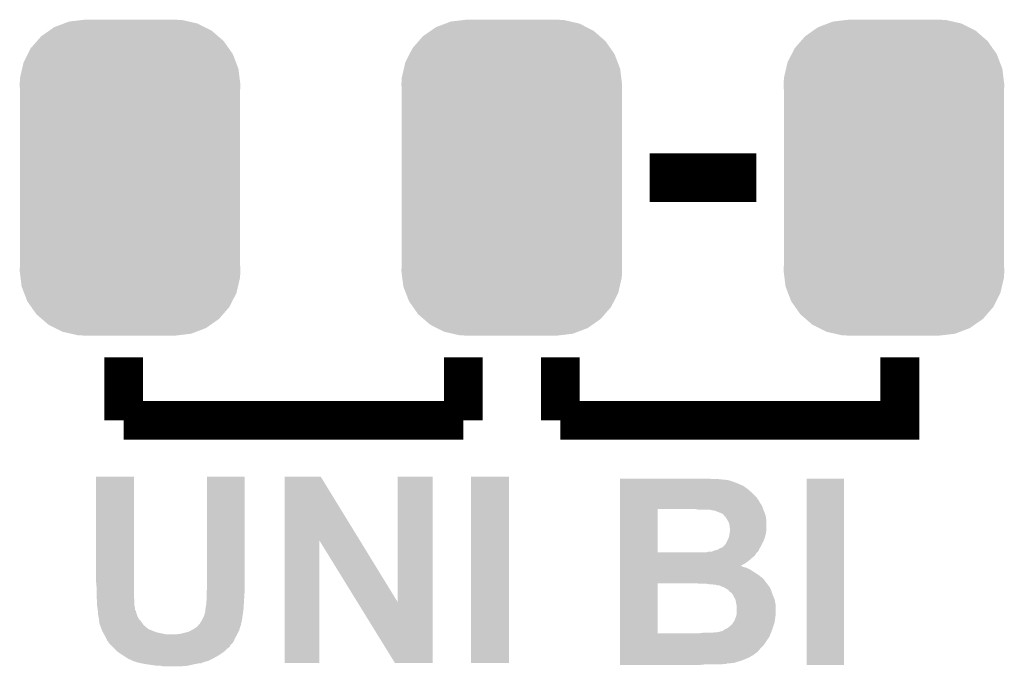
# Model space of a CAD drawing. Extents: x -1.3 to 24.2, y -3.9 to 53.4.
# Tile 16 of 44: x 4.9 to 10.1, y 9.1 to 12.5. Entities that reach past the tile are written whole.
import ezdxf

# ---------------------------------------------------------------- set-up
doc = ezdxf.new("R2010")
doc.units = 0
doc.layers.get('0').update_dxf_attribs({"linetype": 'CONTINUOUS'})
doc.layers.add('CURRENT_13_CLICK_V100_GTO', color=14, linetype='CONTINUOUS')
doc.layers.add('CURRENT_13_CLICK_V100_GTS', color=12, linetype='CONTINUOUS')

# ---------------------------------------------------------------- blocks, each defined once
blk = doc.blocks.new('CUSTOM_55')
for points in [[(-0.319758, 0.816954), (-0.25199, 0.82504), (0.308544, 0.816954), (0.27298, 0.82504)], [(-0.25199, 0.82504), (-0.23749, 0.82677), (0.27298, 0.82504), (0.23749, 0.82677)], [(-0.423346, 0.769256), (-0.397192, 0.787482), (0.427696, 0.769256), (0.391686, 0.787482)], [(-0.397192, 0.787482), (-0.346778, 0.80667), (0.391686, 0.787482), (0.353772, 0.80667)], [(-0.346778, 0.80667), (-0.319758, 0.816954), (0.353772, 0.80667), (0.308544, 0.816954)], [(-0.48704, 0.715032), (-0.465166, 0.74011), (0.49034, 0.715032), (0.461368, 0.74011)], [(-0.465166, 0.74011), (-0.423346, 0.769256), (0.461368, 0.74011), (0.427696, 0.769256)], [(-0.535174, 0.647234), (-0.519626, 0.67767), (0.537964, 0.647234), (0.516586, 0.67767)], [(-0.519626, 0.67767), (-0.48704, 0.715032), (0.516586, 0.67767), (0.49034, 0.715032)], [(-0.557316, 0.603886), (-0.535174, 0.647234), (0.55465, 0.603886), (0.537964, 0.647234)], [(-0.575988, 0.523164), (-0.565176, 0.569912), (0.573482, 0.523164), (0.567726, 0.569912)], [(-0.565176, 0.569912), (-0.557316, 0.603886), (0.567726, 0.569912), (0.55465, 0.603886)], [(-0.57785, 0.48768), (-0.575988, 0.523164), (0.57785, 0.48768), (0.573482, 0.523164)], [(-0.57658, 0.458364), (-0.57785, 0.48768), (0.57658, 0.458364), (0.57785, 0.48768)], [(-0.57658, 0.45836), (-0.57658, 0.458364), (0.57658, 0.45836), (0.57658, 0.458364)], [(-0.57658, -0.45836), (-0.57658, 0.45836), (0.57658, -0.45836), (0.57658, 0.45836)], [(-0.57785, -0.48768), (-0.576582, -0.458364), (0.57785, -0.48768), (0.57658, -0.458364)], [(-0.576582, -0.458364), (-0.57658, -0.45836), (0.57658, -0.458364), (0.57658, -0.45836)], [(-0.57348, -0.523164), (-0.57785, -0.48768), (0.575988, -0.523164), (0.57785, -0.48768)], [(-0.567726, -0.569912), (-0.57348, -0.523164), (0.565174, -0.569912), (0.575988, -0.523164)], [(-0.554648, -0.603886), (-0.567726, -0.569912), (0.557316, -0.603886), (0.565174, -0.569912)], [(-0.537964, -0.647234), (-0.554648, -0.603886), (0.535172, -0.647234), (0.557316, -0.603886)], [(-0.516584, -0.67767), (-0.537964, -0.647234), (0.519626, -0.67767), (0.535172, -0.647234)], [(-0.49034, -0.715032), (-0.516584, -0.67767), (0.487038, -0.715032), (0.519626, -0.67767)], [(-0.461366, -0.74011), (-0.49034, -0.715032), (0.465166, -0.74011), (0.487038, -0.715032)], [(-0.427696, -0.769256), (-0.461366, -0.74011), (0.423344, -0.769256), (0.465166, -0.74011)], [(-0.391684, -0.787482), (-0.427696, -0.769256), (0.397192, -0.787482), (0.423344, -0.769256)], [(-0.353772, -0.80667), (-0.391684, -0.787482), (0.346776, -0.80667), (0.397192, -0.787482)], [(-0.308542, -0.816954), (-0.353772, -0.80667), (0.319758, -0.816954), (0.346776, -0.80667)], [(-0.27298, -0.82504), (-0.308542, -0.816954), (0.251988, -0.82504), (0.319758, -0.816954)], [(-0.23749, -0.82677), (-0.27298, -0.82504), (0.23749, -0.82677), (0.251988, -0.82504)]]:
    blk.add_solid(points)

msp = doc.modelspace()

# ---------------------------------------------------------------- linework, layer by layer
at = {"layer": 'CURRENT_13_CLICK_V100_GTO'}
for points, const_width in [([(8.23214, 11.6586), (8.79094, 11.6586)], 0.254), ([(5.47878, 10.3886), (5.47878, 10.7188)], 0.2032), ([(7.25678, 10.3886), (7.25678, 10.7188)], 0.2032), ([(7.76478, 10.3886), (7.76478, 10.7188)], 0.2032), ([(7.76478, 10.3886), (9.54278, 10.3886), (9.54278, 10.7188)], 0.2032), ([(5.47878, 10.3886), (7.25678, 10.3886)], 0.2032)]:
    msp.add_lwpolyline(points, dxfattribs=dict(at, const_width=const_width))
for points in [[(5.334, 9.542778), (5.334022, 10.093936), (5.53212, 9.542778), (5.53212, 10.093936)], [(5.334022, 10.093936), (5.334024, 10.09396), (5.53212, 10.093936), (5.334024, 10.09396)], [(5.915662, 9.57834), (5.915682, 10.093936), (6.11124, 9.57834), (6.11124, 10.093936)], [(5.915682, 10.093936), (5.915684, 10.09396), (6.11124, 10.093936), (5.915684, 10.09396)], [(6.322074, 9.761134), (6.322082, 10.09395), (6.714368, 9.761134), (6.510022, 10.09395)], [(6.322082, 10.09395), (6.322084, 10.09396), (6.510022, 10.09395), (6.322084, 10.09396)], [(6.91388, 9.436186), (6.913902, 10.093936), (7.096742, 9.436186), (7.09676, 10.093936)], [(6.913902, 10.093936), (6.913904, 10.09396), (7.09676, 10.093936), (6.913904, 10.09396)], [(7.29742, 9.118624), (7.297442, 10.093936), (7.495516, 9.118624), (7.49554, 10.093936)], [(7.297442, 10.093936), (7.297444, 10.09396), (7.49554, 10.093936), (7.297444, 10.09396)], [(8.077222, 10.08126), (8.077224, 10.0838), (8.559798, 10.08126), (8.53186, 10.0838)], [(8.077222, 10.07618), (8.077222, 10.08126), (8.638538, 10.07618), (8.58774, 10.08126)], [(8.077222, 10.076178), (8.077222, 10.07618), (8.641082, 10.076178), (8.638538, 10.07618)], [(8.077222, 10.073642), (8.077222, 10.076178), (8.6487, 10.073642), (8.641082, 10.076178)], [(8.077222, 10.071098), (8.077222, 10.073642), (8.658862, 10.071098), (8.6487, 10.073642)], [(8.077222, 10.06602), (8.077222, 10.071098), (8.671558, 10.06602), (8.658862, 10.071098)], [(8.077222, 10.06094), (8.077222, 10.06602), (8.686798, 10.06094), (8.671558, 10.06602)], [(8.077222, 10.045698), (8.077222, 10.06094), (8.722362, 10.045698), (8.686798, 10.06094)], [(9.0551, 9.108464), (9.055122, 10.083776), (9.250656, 9.108464), (9.25068, 10.083776)], [(9.055122, 10.083776), (9.055124, 10.0838), (9.25068, 10.083776), (9.055124, 10.0838)], [(8.07722, 9.98728), (8.077222, 10.012678), (8.79094, 9.98728), (8.76554, 10.012678)], [(8.077222, 10.033), (8.077222, 10.045698), (8.74014, 10.033), (8.722362, 10.045698)], [(8.077222, 10.027918), (8.077222, 10.033), (8.747762, 10.027918), (8.74014, 10.033)], [(8.077222, 10.0203), (8.077222, 10.027918), (8.755382, 10.0203), (8.747762, 10.027918)], [(8.077222, 10.012678), (8.077222, 10.0203), (8.76554, 10.012678), (8.755382, 10.0203)], [(8.07722, 9.9695), (8.07722, 9.98728), (8.803642, 9.9695), (8.79094, 9.98728)], [(8.07722, 9.951722), (8.07722, 9.9695), (8.813802, 9.951722), (8.803642, 9.9695)], [(8.07722, 9.949176), (8.07722, 9.951722), (8.816342, 9.949176), (8.813802, 9.951722)], [(8.077214, 9.697742), (8.07722, 9.923778), (8.275322, 9.697742), (8.275342, 9.923778)], [(8.07722, 9.933938), (8.07722, 9.949176), (8.82396, 9.933938), (8.816342, 9.949176)], [(8.07722, 9.92378), (8.07722, 9.933938), (8.827348, 9.92378), (8.82396, 9.933938)], [(8.07722, 9.923778), (8.07722, 9.92378), (8.275342, 9.923778), (8.470902, 9.92378)], [(8.486142, 9.92124), (8.470902, 9.92378), (8.828194, 9.92124), (8.827348, 9.92378)], [(8.547104, 9.921238), (8.486142, 9.92124), (8.828196, 9.921238), (8.828194, 9.92124)], [(8.55218, 9.918702), (8.547104, 9.921238), (8.82904, 9.918702), (8.828196, 9.921238)], [(8.552184, 9.9187), (8.55218, 9.918702), (8.829042, 9.9187), (8.82904, 9.918702)], [(8.569962, 9.916158), (8.554722, 9.9187), (8.830132, 9.916158), (8.829042, 9.9187)], [(8.5852, 9.91108), (8.569962, 9.916158), (8.832308, 9.91108), (8.830132, 9.916158)], [(8.6106, 9.90092), (8.5852, 9.91108), (8.836662, 9.90092), (8.832308, 9.91108)], [(8.610604, 9.900918), (8.6106, 9.90092), (8.836664, 9.900918), (8.836662, 9.90092)], [(8.618222, 9.895838), (8.610604, 9.900918), (8.838114, 9.895838), (8.836664, 9.900918)], [(8.623302, 9.888218), (8.618222, 9.895838), (8.84029, 9.888218), (8.838114, 9.895838)], [(8.625846, 9.88568), (8.623302, 9.888218), (8.841016, 9.88568), (8.84029, 9.888218)], [(8.628384, 9.88567), (8.625846, 9.88568), (8.841018, 9.88567), (8.841016, 9.88568)], [(8.629904, 9.883138), (8.628384, 9.88567), (8.84174, 9.883138), (8.841018, 9.88567)], [(8.64362, 9.86028), (8.629904, 9.883138), (8.84428, 9.86028), (8.84174, 9.883138)], [(8.643622, 9.860278), (8.64362, 9.86028), (8.84428, 9.860278), (8.84428, 9.86028)], [(8.6487, 9.850118), (8.643622, 9.860278), (8.84428, 9.850118), (8.84428, 9.860278)], [(8.65124, 9.837418), (8.6487, 9.850118), (8.84428, 9.837418), (8.84428, 9.850118)], [(8.651242, 9.827258), (8.65124, 9.837418), (8.84428, 9.827258), (8.84428, 9.837418)], [(8.65124, 9.79424), (8.651602, 9.79678), (8.841104, 9.79424), (8.84174, 9.79678)], [(8.65378, 9.819636), (8.651242, 9.827258), (8.84428, 9.819636), (8.84428, 9.827258)], [(8.651602, 9.79678), (8.65378, 9.81202), (8.84174, 9.79678), (8.843916, 9.81202)], [(8.65378, 9.81456), (8.65378, 9.819636), (8.84428, 9.81456), (8.84428, 9.819636)], [(8.65378, 9.81202), (8.65378, 9.81456), (8.843916, 9.81202), (8.84428, 9.81456)], [(6.32206, 9.118624), (6.322074, 9.761134), (6.502376, 9.118624), (6.5024, 9.761134)], [(6.702794, 9.436186), (6.5024, 9.761134), (6.91388, 9.436186), (6.714368, 9.761134)], [(8.628378, 9.738358), (8.633458, 9.745978), (8.820148, 9.738358), (8.823958, 9.745978)], [(8.633458, 9.745978), (8.638538, 9.75614), (8.823958, 9.745978), (8.82904, 9.75614)], [(8.638538, 9.75614), (8.64362, 9.7663), (8.82904, 9.75614), (8.832848, 9.7663)], [(8.64362, 9.7663), (8.647682, 9.776458), (8.832848, 9.7663), (8.836658, 9.776458)], [(8.647682, 9.776458), (8.648698, 9.778998), (8.836658, 9.776458), (8.837292, 9.778998)], [(8.648698, 9.778998), (8.65124, 9.79424), (8.837292, 9.778998), (8.841104, 9.79424)], [(8.077214, 9.69772), (8.077214, 9.697742), (8.531856, 9.69772), (8.275322, 9.697742)], [(8.077214, 9.692638), (8.077214, 9.69772), (8.790938, 9.692638), (8.79602, 9.69772)], [(8.531856, 9.69772), (8.539478, 9.700258), (8.79602, 9.69772), (8.798558, 9.700258)], [(8.539478, 9.700258), (8.554716, 9.70026), (8.798558, 9.700258), (8.79856, 9.70026)], [(8.554716, 9.70026), (8.562334, 9.702798), (8.79856, 9.70026), (8.801098, 9.702798)], [(8.562334, 9.702798), (8.562342, 9.7028), (8.801098, 9.702798), (8.801098, 9.7028)], [(8.562342, 9.7028), (8.575038, 9.707878), (8.801098, 9.7028), (8.804484, 9.707878)], [(8.575038, 9.707878), (8.587718, 9.710414), (8.804484, 9.707878), (8.806176, 9.710414)], [(8.587718, 9.710414), (8.587738, 9.710418), (8.806176, 9.710414), (8.806176, 9.710418)], [(8.587738, 9.710418), (8.591962, 9.712954), (8.806176, 9.710418), (8.80618, 9.712954)], [(8.591962, 9.712954), (8.600436, 9.71804), (8.80618, 9.712954), (8.809004, 9.71804)], [(8.600436, 9.71804), (8.613134, 9.72312), (8.809004, 9.71804), (8.811826, 9.72312)], [(8.613134, 9.72312), (8.625838, 9.73582), (8.811826, 9.72312), (8.81888, 9.73582)], [(8.625838, 9.73582), (8.628378, 9.738358), (8.81888, 9.73582), (8.820148, 9.738358)], [(8.077212, 9.66724), (8.077214, 9.679938), (8.76808, 9.66724), (8.783316, 9.679938)], [(8.077212, 9.652), (8.077212, 9.66724), (8.750302, 9.652), (8.76808, 9.66724)], [(8.077212, 9.639298), (8.077212, 9.652), (8.73252, 9.639298), (8.750302, 9.652)], [(8.077214, 9.679938), (8.077214, 9.692638), (8.783316, 9.679938), (8.790938, 9.692638)], [(8.07721, 9.59358), (8.077212, 9.60628), (8.78078, 9.59358), (8.760458, 9.60628)], [(8.07721, 9.57834), (8.07721, 9.59358), (8.80364, 9.57834), (8.78078, 9.59358)], [(8.077212, 9.6266), (8.077212, 9.639298), (8.709754, 9.6266), (8.73252, 9.639298)], [(8.077212, 9.626598), (8.077212, 9.6266), (8.712204, 9.626598), (8.709754, 9.6266)], [(8.077212, 9.621518), (8.077212, 9.626598), (8.722362, 9.621518), (8.712204, 9.626598)], [(8.077212, 9.61644), (8.077212, 9.621518), (8.74014, 9.61644), (8.722362, 9.621518)], [(8.077212, 9.60628), (8.077212, 9.61644), (8.760458, 9.60628), (8.74014, 9.61644)], [(5.33654, 9.51484), (5.334, 9.542778), (5.53212, 9.51484), (5.53212, 9.542778)], [(5.91566, 9.512302), (5.915662, 9.57834), (6.11124, 9.512302), (6.11124, 9.57834)], [(8.07721, 9.560558), (8.07721, 9.57834), (8.826502, 9.560558), (8.80364, 9.57834)], [(8.07721, 9.5377), (8.07721, 9.560558), (8.844282, 9.5377), (8.826502, 9.560558)], [(5.33654, 9.46912), (5.33654, 9.51484), (5.53212, 9.46912), (5.53212, 9.51484)], [(5.91312, 9.49452), (5.91566, 9.512302), (6.11124, 9.49452), (6.11124, 9.512302)], [(5.91312, 9.48436), (5.91312, 9.49452), (6.11124, 9.48436), (6.11124, 9.49452)], [(8.077204, 9.273562), (8.07721, 9.535158), (8.275322, 9.273562), (8.275342, 9.535158)], [(8.07721, 9.53516), (8.07721, 9.5377), (8.84682, 9.53516), (8.844282, 9.5377)], [(8.07721, 9.535158), (8.07721, 9.53516), (8.275342, 9.535158), (8.47852, 9.53516)], [(8.498842, 9.53262), (8.47852, 9.53516), (8.848514, 9.53262), (8.84682, 9.53516)], [(8.547102, 9.53008), (8.531862, 9.53262), (8.850208, 9.53008), (8.848514, 9.53262)], [(8.569962, 9.52754), (8.559802, 9.53008), (8.8519, 9.52754), (8.850208, 9.53008)], [(8.580124, 9.527538), (8.569962, 9.52754), (8.851902, 9.527538), (8.8519, 9.52754)], [(8.585204, 9.525), (8.580124, 9.527538), (8.853932, 9.525), (8.851902, 9.527538)], [(8.597908, 9.524996), (8.585204, 9.525), (8.853936, 9.524996), (8.853932, 9.525)], [(8.60552, 9.51992), (8.597908, 9.524996), (8.857996, 9.51992), (8.853936, 9.524996)], [(8.620764, 9.51484), (8.60552, 9.51992), (8.86206, 9.51484), (8.857996, 9.51992)], [(8.620768, 9.514838), (8.620764, 9.51484), (8.86206, 9.514838), (8.86206, 9.51484)], [(8.63346, 9.50722), (8.620768, 9.514838), (8.865326, 9.50722), (8.86206, 9.514838)], [(8.64362, 9.502136), (8.63346, 9.50722), (8.867506, 9.502136), (8.865326, 9.50722)], [(8.64743, 9.49706), (8.64362, 9.502136), (8.86968, 9.49706), (8.867506, 9.502136)], [(8.651242, 9.491978), (8.64743, 9.49706), (8.871376, 9.491978), (8.86968, 9.49706)], [(8.658862, 9.486898), (8.651242, 9.491978), (8.873068, 9.486898), (8.871376, 9.491978)], [(5.33654, 9.464042), (5.33654, 9.46912), (5.532582, 9.464042), (5.53212, 9.46912)], [(5.33908, 9.441182), (5.33654, 9.464042), (5.53466, 9.441182), (5.532582, 9.464042)], [(5.33908, 9.44118), (5.33908, 9.441182), (5.53466, 9.44118), (5.53466, 9.441182)], [(5.33908, 9.420862), (5.33908, 9.44118), (5.53466, 9.420862), (5.53466, 9.44118)], [(5.91058, 9.436102), (5.912102, 9.44372), (6.10825, 9.436102), (6.1087, 9.44372)], [(5.91058, 9.423402), (5.91058, 9.436102), (6.107504, 9.423402), (6.10825, 9.436102)], [(5.912102, 9.44372), (5.91312, 9.448802), (6.1087, 9.44372), (6.109016, 9.448802)], [(5.91312, 9.448802), (5.91312, 9.48436), (6.109016, 9.448802), (6.11124, 9.48436)], [(6.898638, 9.11861), (6.702794, 9.436186), (7.096736, 9.11861), (7.096742, 9.436186)], [(8.663942, 9.481814), (8.658862, 9.486898), (8.874764, 9.481814), (8.873068, 9.486898)], [(8.666494, 9.476742), (8.663942, 9.481814), (8.876454, 9.476742), (8.874764, 9.481814)], [(8.669022, 9.476726), (8.666494, 9.476742), (8.87646, 9.476726), (8.876454, 9.476742)], [(8.670032, 9.474202), (8.669022, 9.476726), (8.8773, 9.474202), (8.87646, 9.476726)], [(8.6741, 9.464036), (8.670032, 9.474202), (8.881818, 9.464036), (8.8773, 9.474202)], [(8.681722, 9.451338), (8.6741, 9.464036), (8.88746, 9.451338), (8.881818, 9.464036)], [(8.6868, 9.42594), (8.681722, 9.451338), (8.892078, 9.42594), (8.88746, 9.451338)], [(5.339444, 9.418318), (5.33908, 9.420862), (5.53466, 9.418318), (5.53466, 9.420862)], [(5.340896, 9.408158), (5.339444, 9.418318), (5.5372, 9.408158), (5.53466, 9.418318)], [(5.342348, 9.397994), (5.340896, 9.408158), (5.537204, 9.397994), (5.5372, 9.408158)], [(5.343436, 9.39038), (5.342348, 9.397994), (5.542282, 9.39038), (5.537204, 9.397994)], [(5.34416, 9.3853), (5.343436, 9.39038), (5.543552, 9.3853), (5.542282, 9.39038)], [(5.34416, 9.380222), (5.34416, 9.3853), (5.54482, 9.380222), (5.543552, 9.3853)], [(5.900422, 9.367522), (5.9055, 9.385302), (6.101442, 9.367522), (6.103982, 9.385302)], [(5.9055, 9.395462), (5.906514, 9.40054), (6.105434, 9.395462), (6.10616, 9.40054)], [(5.9055, 9.385302), (5.9055, 9.395462), (6.103982, 9.385302), (6.105434, 9.395462)], [(5.906514, 9.40054), (5.90804, 9.40816), (6.10616, 9.40054), (6.106608, 9.40816)], [(5.90804, 9.40816), (5.91058, 9.423402), (6.106608, 9.40816), (6.107504, 9.423402)], [(8.687436, 9.423398), (8.6868, 9.42594), (8.89254, 9.423398), (8.892078, 9.42594)], [(8.68934, 9.415778), (8.687436, 9.423398), (8.89254, 9.415778), (8.89254, 9.423398)], [(8.68934, 9.38276), (8.68934, 9.415778), (8.89254, 9.38276), (8.89254, 9.415778)], [(5.34416, 9.372602), (5.34416, 9.380222), (5.54736, 9.372602), (5.54482, 9.380222)], [(5.345686, 9.36498), (5.34416, 9.372602), (5.5499, 9.36498), (5.54736, 9.372602)], [(5.348732, 9.349744), (5.345686, 9.36498), (5.55752, 9.349744), (5.5499, 9.36498)], [(5.34924, 9.347202), (5.348732, 9.349744), (5.559638, 9.347202), (5.55752, 9.349744)], [(5.34924, 9.339584), (5.34924, 9.347202), (5.565986, 9.339584), (5.559638, 9.347202)], [(5.350934, 9.3345), (5.34924, 9.339584), (5.57022, 9.3345), (5.565986, 9.339584)], [(5.351778, 9.331962), (5.350934, 9.3345), (5.572034, 9.331962), (5.57022, 9.3345)], [(5.88213, 9.331958), (5.88518, 9.33704), (6.096, 9.331958), (6.096846, 9.33704)], [(5.88518, 9.33704), (5.89026, 9.3472), (6.096846, 9.33704), (6.09854, 9.3472)], [(5.89026, 9.3472), (5.900422, 9.367522), (6.09854, 9.3472), (6.101442, 9.367522)], [(8.671558, 9.331958), (8.676638, 9.339576), (8.887458, 9.331958), (8.888546, 9.339576)], [(8.676638, 9.339576), (8.686798, 9.364978), (8.888546, 9.339576), (8.892176, 9.364978)], [(8.686798, 9.364978), (8.68716, 9.36752), (8.892176, 9.364978), (8.89254, 9.36752)], [(8.68716, 9.36752), (8.68934, 9.38276), (8.89254, 9.36752), (8.89254, 9.38276)], [(5.35178, 9.324344), (5.351778, 9.331962), (5.577476, 9.324344), (5.572034, 9.331962)], [(5.35464, 9.316718), (5.35178, 9.324344), (5.582922, 9.316718), (5.577476, 9.324344)], [(5.3594, 9.304022), (5.35464, 9.316718), (5.598158, 9.304022), (5.582922, 9.316718)], [(5.362258, 9.2964), (5.3594, 9.304022), (5.605784, 9.2964), (5.598158, 9.304022)], [(5.366068, 9.28624), (5.362258, 9.2964), (5.63118, 9.28624), (5.605784, 9.2964)], [(5.36702, 9.2837), (5.366068, 9.28624), (5.637954, 9.2837), (5.63118, 9.28624)], [(5.369924, 9.27862), (5.36702, 9.2837), (5.651502, 9.27862), (5.637954, 9.2837)], [(5.77596, 9.271), (5.816602, 9.28116), (6.074408, 9.271), (6.079488, 9.28116)], [(5.816602, 9.28116), (5.831838, 9.28878), (6.079488, 9.28116), (6.0833, 9.28878)], [(5.831838, 9.28878), (5.836918, 9.29132), (6.0833, 9.28878), (6.084024, 9.29132)], [(5.836918, 9.29132), (5.854696, 9.301492), (6.084024, 9.29132), (6.08693, 9.301492)], [(5.854696, 9.301492), (5.854718, 9.304024), (6.08693, 9.301492), (6.087652, 9.304024)], [(5.854718, 9.304024), (5.862308, 9.30656), (6.087652, 9.304024), (6.088378, 9.30656)], [(5.862308, 9.30656), (5.86232, 9.306564), (6.088378, 9.30656), (6.088378, 9.306564)], [(5.86232, 9.306564), (5.867402, 9.314182), (6.088378, 9.306564), (6.091426, 9.314182)], [(5.867402, 9.314182), (5.872476, 9.319256), (6.091426, 9.314182), (6.093458, 9.319256)], [(5.872476, 9.319256), (5.877562, 9.324342), (6.093458, 9.319256), (6.093458, 9.324342)], [(5.877562, 9.324342), (5.880594, 9.329396), (6.093458, 9.324342), (6.09346, 9.329396)], [(5.880594, 9.329396), (5.880608, 9.32942), (6.09346, 9.329396), (6.095976, 9.32942)], [(5.880608, 9.32942), (5.88213, 9.331958), (6.095976, 9.32942), (6.096, 9.331958)], [(8.590276, 9.281158), (8.597896, 9.28116), (8.870186, 9.281158), (8.870188, 9.28116)], [(8.597896, 9.28116), (8.605522, 9.2837), (8.870188, 9.28116), (8.871204, 9.2837)], [(8.605522, 9.2837), (8.615678, 9.286238), (8.871204, 9.2837), (8.872218, 9.286238)], [(8.615678, 9.286238), (8.61568, 9.28624), (8.872218, 9.286238), (8.87222, 9.28624)], [(8.61568, 9.28624), (8.625836, 9.293858), (8.87222, 9.28624), (8.874758, 9.293858)], [(8.625836, 9.293858), (8.638536, 9.29894), (8.874758, 9.293858), (8.876452, 9.29894)], [(8.638536, 9.29894), (8.651238, 9.309098), (8.876452, 9.29894), (8.879838, 9.309098)], [(8.651238, 9.309098), (8.661392, 9.319254), (8.879838, 9.309098), (8.883222, 9.319254)], [(8.661392, 9.319254), (8.663926, 9.319262), (8.883222, 9.319254), (8.883226, 9.319262)], [(8.663926, 9.319262), (8.66648, 9.324338), (8.883226, 9.319262), (8.884918, 9.324338)], [(8.66648, 9.324338), (8.671558, 9.331958), (8.884918, 9.324338), (8.887458, 9.331958)], [(5.372826, 9.27354), (5.369924, 9.27862), (5.67436, 9.27354), (5.651502, 9.27862)], [(5.375728, 9.26846), (5.372826, 9.27354), (5.699762, 9.26846), (5.67436, 9.27354)], [(5.37718, 9.265918), (5.375728, 9.26846), (6.071686, 9.265918), (6.073138, 9.26846)], [(5.384802, 9.250678), (5.37718, 9.265918), (6.06298, 9.250678), (6.071686, 9.265918)], [(5.39242, 9.235442), (5.384802, 9.250678), (6.056204, 9.235442), (6.06298, 9.250678)], [(5.398134, 9.227822), (5.39242, 9.235442), (6.052818, 9.227822), (6.056204, 9.235442)], [(5.75564, 9.26846), (5.755656, 9.268462), (6.073138, 9.26846), (6.07314, 9.268462)], [(5.755656, 9.268462), (5.77596, 9.271), (6.07314, 9.268462), (6.074408, 9.271)], [(8.077202, 9.260836), (8.077204, 9.27354), (8.86206, 9.260836), (8.86714, 9.27354)], [(8.077202, 9.258294), (8.077202, 9.260836), (8.862056, 9.258294), (8.86206, 9.260836)], [(8.077202, 9.25068), (8.077202, 9.258294), (8.85698, 9.25068), (8.862056, 9.258294)], [(8.077202, 9.24052), (8.077202, 9.25068), (8.84936, 9.24052), (8.85698, 9.25068)], [(8.077202, 9.210038), (8.077202, 9.24052), (8.829038, 9.210038), (8.84936, 9.24052)], [(8.077204, 9.27354), (8.077204, 9.273562), (8.491218, 9.27354), (8.275322, 9.273562)], [(8.491218, 9.27354), (8.51154, 9.27608), (8.86714, 9.27354), (8.868156, 9.27608)], [(8.557258, 9.27608), (8.57504, 9.27862), (8.868156, 9.27608), (8.869172, 9.27862)], [(8.585196, 9.27862), (8.590276, 9.281158), (8.869172, 9.27862), (8.870186, 9.281158)], [(5.40004, 9.22528), (5.398134, 9.227822), (6.050276, 9.22528), (6.052818, 9.227822)], [(5.40512, 9.21766), (5.40004, 9.22528), (6.04266, 9.21766), (6.050276, 9.22528)], [(5.412744, 9.210036), (5.40512, 9.21766), (6.03504, 9.210036), (6.04266, 9.21766)], [(5.417826, 9.204954), (5.412744, 9.210036), (6.035034, 9.204954), (6.03504, 9.210036)], [(5.4229, 9.19988), (5.417826, 9.204954), (6.029958, 9.19988), (6.035034, 9.204954)], [(5.430522, 9.192258), (5.4229, 9.19988), (6.0198, 9.192258), (6.029958, 9.19988)], [(5.443218, 9.179562), (5.430522, 9.192258), (6.007102, 9.179562), (6.0198, 9.192258)], [(5.443222, 9.17956), (5.443218, 9.179562), (6.0071, 9.17956), (6.007102, 9.179562)], [(5.461002, 9.16686), (5.443222, 9.17956), (5.98932, 9.16686), (6.0071, 9.17956)], [(8.0772, 9.177018), (8.077202, 9.1948), (8.798558, 9.177018), (8.8138, 9.1948)], [(8.077202, 9.1948), (8.077202, 9.210038), (8.8138, 9.1948), (8.829038, 9.210038)], [(5.481318, 9.154162), (5.461002, 9.16686), (5.969, 9.154162), (5.98932, 9.16686)], [(5.48132, 9.15416), (5.481318, 9.154162), (5.968996, 9.15416), (5.969, 9.154162)], [(5.49656, 9.143998), (5.48132, 9.15416), (5.950706, 9.143998), (5.968996, 9.15416)], [(5.500792, 9.14146), (5.49656, 9.143998), (5.94614, 9.14146), (5.950706, 9.143998)], [(5.509258, 9.13638), (5.500792, 9.14146), (5.935978, 9.13638), (5.94614, 9.14146)], [(5.5194, 9.133844), (5.509258, 9.13638), (5.930904, 9.133844), (5.935978, 9.13638)], [(5.51942, 9.131324), (5.5194, 9.133844), (5.925864, 9.131324), (5.930904, 9.133844)], [(5.521956, 9.1313), (5.51942, 9.131324), (5.925816, 9.1313), (5.925864, 9.131324)], [(5.528308, 9.12876), (5.521956, 9.1313), (5.920736, 9.12876), (5.925816, 9.1313)], [(5.528324, 9.128754), (5.528308, 9.12876), (5.918194, 9.128754), (5.920736, 9.12876)], [(5.53466, 9.12622), (5.528324, 9.128754), (5.915656, 9.12622), (5.918194, 9.128754)], [(8.0772, 9.161778), (8.0772, 9.177018), (8.77824, 9.161778), (8.798558, 9.177018)], [(8.0772, 9.15924), (8.0772, 9.161778), (8.775696, 9.15924), (8.77824, 9.161778)], [(8.0772, 9.156698), (8.0772, 9.15924), (8.768078, 9.156698), (8.775696, 9.15924)], [(8.0772, 9.14908), (8.0772, 9.156698), (8.757918, 9.14908), (8.768078, 9.156698)], [(8.0772, 9.13384), (8.0772, 9.14908), (8.72236, 9.13384), (8.757918, 9.14908)], [(8.0772, 9.12622), (8.0772, 9.13384), (8.6995, 9.12622), (8.72236, 9.13384)], [(5.534668, 9.126218), (5.53466, 9.12622), (5.908036, 9.126218), (5.915656, 9.12622)], [(5.54229, 9.123678), (5.534668, 9.126218), (5.902958, 9.123678), (5.908036, 9.126218)], [(5.5499, 9.121142), (5.54229, 9.123678), (5.892806, 9.121142), (5.902958, 9.123678)], [(5.54991, 9.12114), (5.5499, 9.121142), (5.892798, 9.12114), (5.892806, 9.121142)], [(5.573612, 9.11606), (5.54991, 9.12114), (5.882636, 9.11606), (5.892798, 9.12114)], [(5.585462, 9.11352), (5.573612, 9.11606), (5.857238, 9.11352), (5.869938, 9.11606)], [(5.603242, 9.11098), (5.585462, 9.11352), (5.84454, 9.11098), (5.857238, 9.11352)], [(5.65658, 9.10336), (5.603242, 9.11098), (5.81152, 9.10336), (5.84454, 9.11098)], [(5.687058, 9.10082), (5.671818, 9.10336), (5.775962, 9.10082), (5.81152, 9.10336)], [(6.502376, 9.1186), (6.32206, 9.118624), (6.502376, 9.1186), (6.502376, 9.118624)], [(7.096736, 9.1186), (6.898638, 9.11861), (7.096736, 9.1186), (7.096736, 9.11861)], [(7.495516, 9.1186), (7.29742, 9.118624), (7.495516, 9.1186), (7.495516, 9.118624)], [(8.0772, 9.1186), (8.0772, 9.12622), (8.674098, 9.1186), (8.6995, 9.12622)], [(8.0772, 9.11606), (8.0772, 9.1186), (8.646162, 9.11606), (8.674098, 9.1186)], [(8.0772, 9.116058), (8.0772, 9.11606), (8.638536, 9.116058), (8.646162, 9.11606)], [(8.0772, 9.11352), (8.0772, 9.116058), (8.633456, 9.11352), (8.638536, 9.116058)], [(8.0772, 9.11098), (8.0772, 9.11352), (8.610598, 9.11098), (8.620758, 9.11352)], [(8.0772, 9.108464), (8.0772, 9.11098), (8.501594, 9.108464), (8.52424, 9.11098)], [(8.501378, 9.10844), (8.0772, 9.108464), (8.501378, 9.10844), (8.501594, 9.108464)], [(9.250656, 9.10844), (9.0551, 9.108464), (9.250656, 9.10844), (9.250656, 9.108464)]]:
    msp.add_solid(points, dxfattribs=at)

# ---------------------------------------------------------------- block references
at = {"layer": 'CURRENT_13_CLICK_V100_GTS'}
for p in [(5.5118, 11.6586), (7.51078, 11.6586), (9.5123, 11.6586)]:
    msp.add_blockref('CUSTOM_55', p, dxfattribs=at)

doc.saveas('drawing.dxf')
